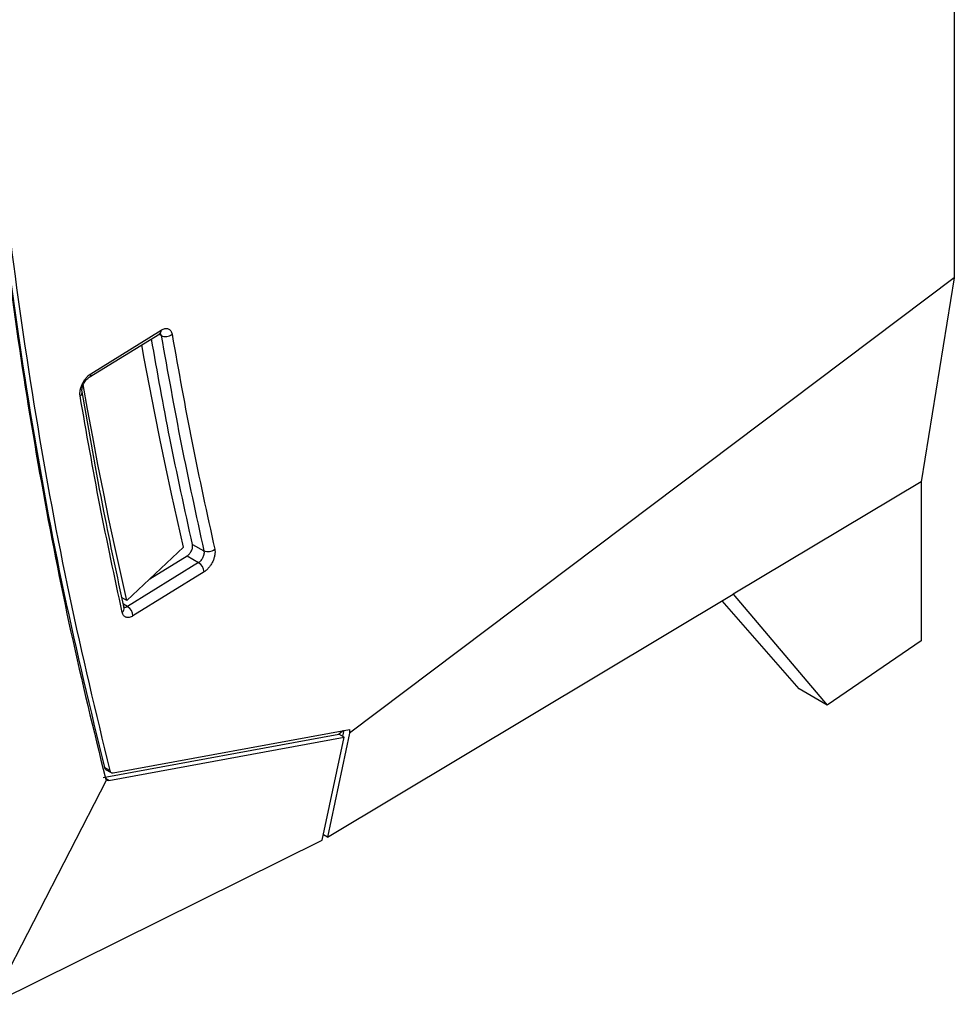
# Model space of a CAD drawing. Extents: x 189 to 1575, y -41 to 1223.
# Tile 37 of 60: x 1456 to 1575, y -41 to 85. Entities that reach past the tile are written whole.
import ezdxf

# ---------------------------------------------------------------- set-up
doc = ezdxf.new("R2010")
doc.units = 0
doc.layers.get('0').update_dxf_attribs({"linetype": 'CONTINUOUS'})

msp = doc.modelspace()

# ---------------------------------------------------------------- linework, layer by layer
at = {"color": 7, "linetype": 'Continuous'}
for p, q in [((1575.41, 249.1), (1575.41, 51.94)), ((1575.41, 51.94), (1497.87, -6.45)), ((1575.41, 51.94), (1571.17, 25.81)), ((1464.49, 39.21), (1473.51, 44.79)), ((1464.69, 39.66), (1473.71, 45.25)), ((1571.17, 25.81), (1547.04, 11.37)), ((1571.17, 25.81), (1571.17, 5.4)), ((1477.72, 17.74), (1479.18, 16.96)), ((1476.58, 17.41), (1469.29, 10.57)), ((1478.5, 15.43), (1469.38, 9.79)), ((1472.25, 13.35), (1477.05, 16.32)), ((1477.05, 16.32), (1478.5, 15.43)), ((1479.2, 14.24), (1470.08, 8.6)), ((1495.03, -19.76), (1547.04, 11.37)), ((1547.04, 11.37), (1559.11, -2.85)), ((1469.29, 10.57), (1468.69, 10.92)), ((1555.51, -0.77), (1545.66, 10.54)), ((1468.95, 9.67), (1468.96, 9.66)), ((1571.17, 5.4), (1559.11, -2.85)), ((1559.11, -2.85), (1555.51, -0.77)), ((1467.55, -11.53), (1497.87, -5.97)), ((1497.06, -6.12), (1496.48, -6.55)), ((1497.14, -6.03), (1496.97, -6.84)), ((1497.87, -5.97), (1497.87, -6.45)), ((1466.27, -12.1), (1496.48, -6.55)), ((1466.98, -12.51), (1497.18, -6.96)), ((1494.36, -20.16), (1497.18, -6.96)), ((1497.87, -6.45), (1495.03, -19.76)), ((1497.18, -6.96), (1496.48, -6.55)), ((1467.12, -11.24), (1466.42, -10.83)), ((1466.58, -11.08), (1467.31, -11.5)), ((1451.9, -41.21), (1466.71, -12.45)), ((1451.9, -41.21), (1494.36, -20.16)), ((1495.03, -19.76), (1494.51, -19.46))]:
    msp.add_line(p, q, dxfattribs=at)
at = {"color": 8, "linetype": 'Continuous'}
for p, q in [((1473.7, 44.55), (1473.39, 44.72)), ((1469.38, 9.79), (1468.86, 10.11)), ((1466.98, -12.51), (1466.58, -12.27))]:
    msp.add_line(p, q, dxfattribs=at)
at = {"color": 7, "linetype": 'Continuous', "flags": 128}
for points in [[(1476.58, 17.41), (1475.79, 20.82), (1475.03, 24.24), (1474.29, 27.69), (1473.57, 31.15), (1472.87, 34.62), (1472.19, 38.12), (1471.53, 41.63), (1471.21, 43.37)], [(1469.29, 10.57), (1468.51, 14.02), (1467.75, 17.5), (1467.01, 20.99), (1466.3, 24.5), (1465.6, 28.03), (1464.92, 31.57), (1464.27, 35.13), (1463.71, 38.26)]]:
    msp.add_lwpolyline(points, dxfattribs=at)
at = {"color": 8, "linetype": 'Continuous'}
for centre, radius, start, end in [((1473.2, 45.2), 0.511, 306.6486, 4.9957), ((1464.21, 39.6), 0.483, 304.5719, 6.8622), ((1462.96, 37.31), 0.602, 304.9732, 6.1873), ((1468.33, 9.56), 0.638, 307.2971, 9.1597)]:
    msp.add_arc(centre, radius, start, end, dxfattribs=at)
at = {"color": 7, "linetype": 'Continuous'}
for centre, radius, start, end in [((1474.26, 45.76), 1.33, 245.1045, 308.7869), ((1479.72, 18.13), 1.29, 245.4864, 311.3634), ((1477.71, 14.16), 1.49, 2.9395, 58.1531), ((1468.6, 8.52), 1.49, 2.9345, 58.158)]:
    msp.add_arc(centre, radius, start, end, dxfattribs=at)
for points, knots in [([(1449.27, 160.35), (1449.17, 151.52), (1448.98, 133.84), (1449.81, 108.02), (1451.47, 82.74), (1454.03, 58.11), (1457.49, 34.2), (1461.76, 10.98), (1465.33, -3.83), (1467.12, -11.24)], [0, 0, 0, 0, 0.142674, 0.285454, 0.428472, 0.571526, 0.714544, 0.857325, 1, 1, 1, 1]), ([(1449.27, 108.08), (1449.76, 99.76), (1450.74, 82.97), (1453.34, 58.53), (1456.78, 34.6), (1461.05, 11.39), (1464.63, -3.42), (1466.42, -10.83)], [0, 0, 0, 0, 0.197243, 0.398175, 0.599055, 0.799602, 1, 1, 1, 1]), ([(1452.59, 65.54), (1453.4, 58.79), (1455.03, 45.28), (1458.25, 25.62), (1462.01, 6.37), (1465.04, -6.01), (1466.55, -12.21)], [0, 0, 0, 0, 0.249181, 0.498908, 0.74918, 1, 1, 1, 1]), ([(1473.71, 45.25), (1473.87, 45.33), (1474.2, 45.49), (1474.63, 45.45), (1474.96, 45.2), (1475.05, 44.88), (1475.1, 44.72)], [0, 0, 0, 0, 0.250211, 0.50031, 0.750565, 1, 1, 1, 1]), ([(1473.7, 44.55), (1474.54, 39.88), (1476.2, 30.55), (1478.19, 21.49), (1479.18, 16.96)], [0, 0, 0, 0, 0.499995, 1, 1, 1, 1]), ([(1475.1, 44.72), (1475.93, 40.06), (1477.59, 30.73), (1479.58, 21.69), (1480.57, 17.17)], [0, 0, 0, 0, 0.499999, 1, 1, 1, 1]), ([(1477.72, 17.74), (1476.72, 22.27), (1474.82, 30.93), (1473.22, 39.87), (1472.46, 44.14)], [0, 0, 0, 0, 0.522356, 1, 1, 1, 1]), ([(1463.3, 36.81), (1463.29, 36.93), (1463.27, 37.16), (1463.32, 37.56), (1463.43, 37.97), (1463.6, 38.39), (1463.82, 38.78), (1464.09, 39.14), (1464.38, 39.45), (1464.59, 39.59), (1464.69, 39.66)], [0, 0, 0, 0, 0.1251738, 0.2500455, 0.374897, 0.4996167, 0.6237481, 0.7496328, 0.8755277, 1, 1, 1, 1]), ([(1463.56, 37.37), (1463.55, 37.44), (1463.54, 37.58), (1463.57, 37.83), (1463.64, 38.1), (1463.75, 38.36), (1463.9, 38.62), (1464.08, 38.86), (1464.28, 39.06), (1464.42, 39.16), (1464.49, 39.21)], [0, 0, 0, 0, 0.122773, 0.246107, 0.369412, 0.493419, 0.618113, 0.745487, 0.873359, 1, 1, 1, 1]), ([(1468.71, 9.05), (1467.73, 13.61), (1465.77, 22.72), (1464.13, 32.12), (1463.3, 36.81)], [0, 0, 0, 0, 0.500001, 1, 1, 1, 1]), ([(1468.96, 9.62), (1468.07, 13.73), (1466.11, 22.83), (1464.46, 32.21), (1463.56, 37.34)], [0, 0, 0, 0, 0.452476, 1, 1, 1, 1]), ([(1477.05, 16.32), (1477.1, 16.35), (1477.19, 16.42), (1477.33, 16.56), (1477.46, 16.73), (1477.58, 16.94), (1477.67, 17.15), (1477.73, 17.37), (1477.74, 17.57), (1477.73, 17.68), (1477.72, 17.74)], [0, 0, 0, 0, 0.109444, 0.224673, 0.354715, 0.480855, 0.615702, 0.749527, 0.874686, 1, 1, 1, 1]), ([(1479.18, 16.96), (1479.19, 16.9), (1479.21, 16.78), (1479.19, 16.57), (1479.14, 16.35), (1479.06, 16.13), (1478.94, 15.92), (1478.81, 15.72), (1478.66, 15.55), (1478.55, 15.47), (1478.5, 15.43)], [0, 0, 0, 0, 0.124801, 0.249838, 0.374422, 0.499717, 0.621392, 0.747981, 0.877658, 1, 1, 1, 1]), ([(1480.57, 17.17), (1480.59, 17.05), (1480.62, 16.82), (1480.59, 16.42), (1480.48, 15.99), (1480.32, 15.57), (1480.09, 15.15), (1479.82, 14.79), (1479.52, 14.47), (1479.31, 14.32), (1479.2, 14.24)], [0, 0, 0, 0, 0.1248017, 0.2499675, 0.3747129, 0.4994916, 0.623556, 0.7495558, 0.8743697, 1, 1, 1, 1]), ([(1470.08, 8.6), (1469.93, 8.52), (1469.61, 8.36), (1469.19, 8.39), (1468.86, 8.61), (1468.76, 8.9), (1468.71, 9.05)], [0, 0, 0, 0, 0.249946, 0.499918, 0.749846, 1, 1, 1, 1]), ([(1466.42, -10.83), (1466.43, -10.87), (1466.46, -10.97), (1466.53, -11.05), (1466.58, -11.08), (1466.6, -11.08)], [0, 0, 0, 0, 0.4058293, 0.8455462, 1, 1, 1, 1]), ([(1467.12, -11.24), (1467.14, -11.29), (1467.17, -11.39), (1467.27, -11.49), (1467.4, -11.55), (1467.5, -11.54), (1467.55, -11.53)], [0, 0, 0, 0, 0.249795, 0.499915, 0.749788, 1, 1, 1, 1]), ([(1466.55, -12.21), (1466.57, -12.26), (1466.6, -12.35), (1466.67, -12.41), (1466.71, -12.45)], [0, 0, 0, 0, 0.495745, 1, 1, 1, 1]), ([(1466.98, -12.51), (1466.93, -12.51), (1466.81, -12.52), (1466.74, -12.47), (1466.71, -12.45)], [0, 0, 0, 0, 0.488733, 1, 1, 1, 1])]:
    msp.add_open_spline(points, degree=3, knots=knots, dxfattribs=at)
at = {"color": 8, "linetype": 'Continuous'}
for points, knots in [([(1473.49, 44.88), (1473.53, 44.86), (1473.64, 44.79), (1473.68, 44.64), (1473.7, 44.55)], [0, 0, 0, 0, 0.456213, 1, 1, 1, 1]), ([(1469.38, 9.79), (1469.3, 9.75), (1469.15, 9.67), (1468.98, 9.65), (1468.92, 9.7), (1468.91, 9.71)], [0, 0, 0, 0, 0.451842, 0.905857, 1, 1, 1, 1])]:
    msp.add_open_spline(points, degree=3, knots=knots, dxfattribs=at)

doc.saveas('drawing.dxf')
